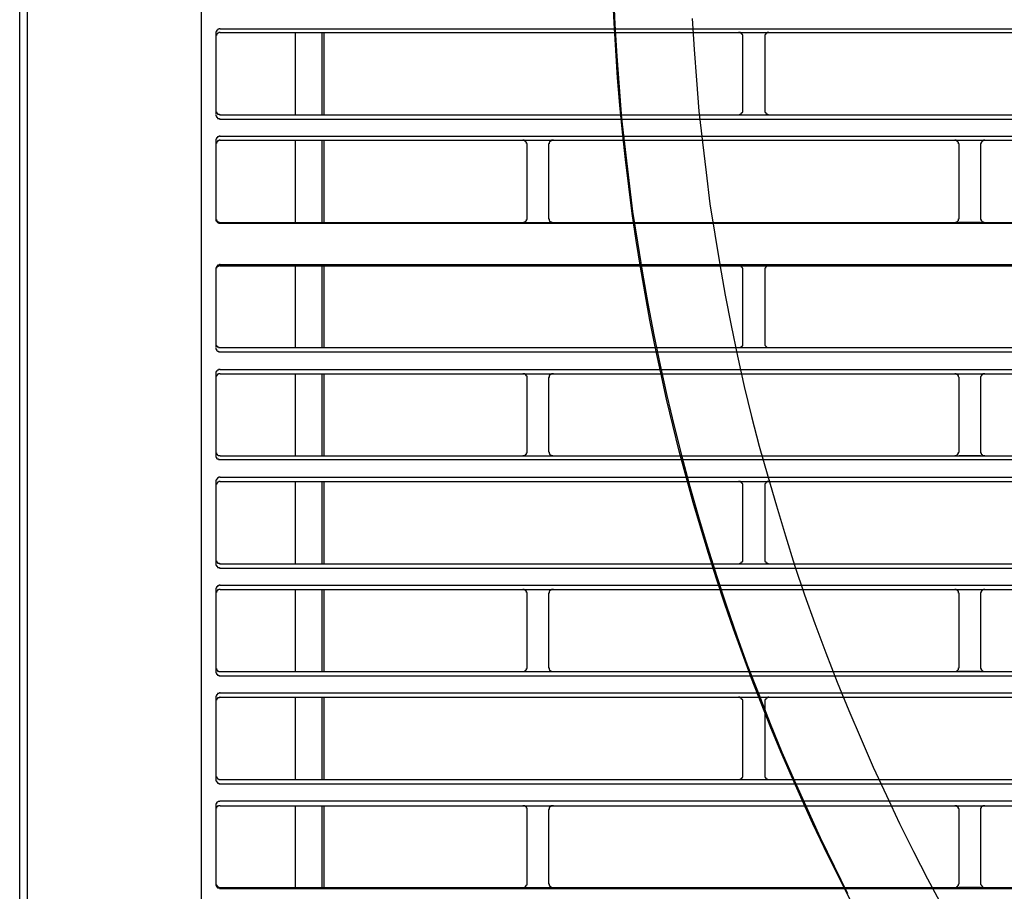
# Model space of a CAD drawing. Header units: millimetres. Extents: x 50532 to 99257, y 49161 to 61325.
# Tile 117 of 256: x 76283 to 76324, y 51574 to 51610. Entities that reach past the tile are written whole.
import ezdxf

# ---------------------------------------------------------------- set-up
doc = ezdxf.new("R2010")
doc.units = ezdxf.units.MM
doc.layers.add('AQUAREA', color=7, linetype='Continuous')

# ---------------------------------------------------------------- blocks, each defined once
blk = doc.blocks.new('SPLIT')
at = {"layer": 'AQUAREA'}
blk.add_line((24285.55, -308.28), (24285.55, -1597.64), dxfattribs=at)
for points in [[(24287.87, -305.76), (24287.87, -306.54), (24286.4, -308.42), (24286.4, -1597.64)], [(24306.42, -989.12), (24306.42, -1542.75)], [(24353.8, -1275.35), (24353.95, -1278.92), (24354.15, -1282.56), (24354.44, -1286.13), (24354.72, -1289.7), (24355.14, -1293.27), (24355.55, -1296.84), (24355.98, -1300.41), (24356.54, -1303.91), (24357.1, -1307.48), (24357.73, -1310.98), (24358.43, -1314.55), (24359.13, -1318.05), (24359.9, -1321.55), (24360.74, -1325.05), (24361.65, -1328.55), (24362.55, -1331.98), (24363.54, -1335.48), (24364.59, -1338.91), (24365.64, -1342.34), (24366.75, -1345.7), (24367.95, -1349.13), (24369.14, -1352.49), (24370.47, -1355.85), (24371.8, -1359.21), (24373.13, -1362.5), (24374.6, -1365.79), (24376.07, -1369.08), (24377.54, -1372.3), (24379.15, -1375.59), (24380.69, -1378.74)], [(24362.84, -1278.22), (24363.05, -1281.79), (24363.33, -1285.29), (24363.6, -1288.86), (24364.03, -1292.43), (24364.45, -1295.93), (24364.87, -1299.5), (24365.43, -1303), (24365.99, -1306.5), (24366.62, -1310), (24367.32, -1313.5), (24368.02, -1317), (24368.79, -1320.5), (24369.63, -1323.93), (24370.54, -1327.36), (24371.52, -1330.79), (24372.5, -1334.22), (24373.55, -1337.65), (24374.6, -1341.01), (24375.72, -1344.44), (24376.9, -1347.73), (24378.17, -1351.09), (24379.5, -1354.45), (24380.83, -1357.74), (24382.23, -1361.03), (24383.63, -1364.25), (24385.17, -1367.47), (24386.64, -1370.69), (24388.25, -1373.91), (24389.85, -1377.06), (24391.54, -1380.21)], [(24308.59, -1279.41), (24308.59, -1279.41), (24308.52, -1279.41), (24308.45, -1279.41), (24308.38, -1279.48), (24308.3, -1279.48), (24308.3, -1279.55), (24308.24, -1279.55), (24308.24, -1279.62), (24308.17, -1279.62), (24308.17, -1279.69), (24308.17, -1279.76), (24308.1, -1279.76), (24308.1, -1279.83), (24308.1, -1279.9)], [(24308.59, -1279.41), (24877.69, -1279.41)], [(24308.59, -1279.83), (24308.59, -1279.83), (24308.52, -1279.83), (24308.45, -1279.83), (24308.38, -1279.9), (24308.3, -1279.9), (24308.3, -1279.97), (24308.24, -1279.97), (24308.24, -1280.04), (24308.17, -1280.04), (24308.17, -1280.11), (24308.17, -1280.18), (24308.1, -1280.18), (24308.1, -1280.25), (24308.1, -1280.32)], [(24308.1, -1279.9), (24308.1, -1289.21)], [(24308.59, -1279.83), (24877.69, -1279.83)], [(24317.2, -1279.83), (24317.2, -1289.28)], [(24320.28, -1279.83), (24320.28, -1289.28)], [(24320.49, -1279.83), (24320.49, -1289.28)], [(24368.65, -1280.32), (24368.65, -1280.32), (24368.65, -1280.25), (24368.65, -1280.18), (24368.65, -1280.11), (24368.58, -1280.11), (24368.58, -1280.04), (24368.58, -1279.97), (24368.5, -1279.97), (24368.5, -1279.9), (24368.44, -1279.9), (24368.37, -1279.9), (24368.37, -1279.83), (24368.3, -1279.83), (24368.23, -1279.83), (24368.15, -1279.83)], [(24368.65, -1288.79), (24368.65, -1280.32)], [(24371.65, -1279.83), (24371.65, -1279.83), (24371.59, -1279.83), (24371.52, -1279.83), (24371.45, -1279.83), (24371.45, -1279.9), (24371.38, -1279.9), (24371.3, -1279.97), (24371.24, -1279.97), (24371.24, -1280.04), (24371.24, -1280.11), (24371.17, -1280.11), (24371.17, -1280.18), (24371.17, -1280.25), (24371.17, -1280.32)], [(24371.17, -1280.32), (24371.17, -1288.79)], [(24308.1, -1288.79), (24308.1, -1288.79), (24308.1, -1288.86), (24308.1, -1288.93), (24308.17, -1288.93), (24308.17, -1289), (24308.17, -1289.07), (24308.24, -1289.07), (24308.24, -1289.14), (24308.3, -1289.14), (24308.3, -1289.21), (24308.38, -1289.21), (24308.45, -1289.21), (24308.52, -1289.21), (24308.52, -1289.28), (24308.59, -1289.28)], [(24308.1, -1289.28), (24308.1, -1289.28), (24308.1, -1289.35), (24308.1, -1289.42), (24308.17, -1289.42), (24308.17, -1289.49), (24308.17, -1289.56), (24308.24, -1289.56), (24308.24, -1289.63), (24308.3, -1289.63), (24308.3, -1289.7), (24308.38, -1289.7), (24308.45, -1289.7), (24308.52, -1289.7), (24308.52, -1289.77), (24308.59, -1289.77)], [(24308.59, -1289.28), (24877.69, -1289.28)], [(24368.15, -1289.28), (24368.15, -1289.28), (24368.23, -1289.28), (24368.3, -1289.28), (24368.3, -1289.21), (24368.37, -1289.21), (24368.44, -1289.21), (24368.44, -1289.14), (24368.5, -1289.14), (24368.5, -1289.07), (24368.58, -1289.07), (24368.58, -1289), (24368.65, -1289), (24368.65, -1288.93), (24368.65, -1288.86), (24368.65, -1288.79)], [(24371.17, -1288.79), (24371.17, -1288.79), (24371.17, -1288.86), (24371.17, -1288.93), (24371.17, -1289), (24371.24, -1289), (24371.24, -1289.07), (24371.3, -1289.07), (24371.3, -1289.14), (24371.38, -1289.14), (24371.38, -1289.21), (24371.45, -1289.21), (24371.52, -1289.21), (24371.52, -1289.28), (24371.59, -1289.28), (24371.65, -1289.28)], [(24308.59, -1289.77), (24877.69, -1289.77)], [(24308.59, -1291.73), (24308.59, -1291.73), (24308.52, -1291.73), (24308.45, -1291.73), (24308.45, -1291.8), (24308.38, -1291.8), (24308.3, -1291.8), (24308.3, -1291.87), (24308.24, -1291.87), (24308.24, -1291.94), (24308.17, -1291.94), (24308.17, -1292.01), (24308.17, -1292.08), (24308.1, -1292.08), (24308.1, -1292.15), (24308.1, -1292.22)], [(24308.59, -1291.73), (24877.69, -1291.73)], [(24308.1, -1292.22), (24308.1, -1301.25)], [(24308.59, -1292.22), (24308.59, -1292.22), (24308.52, -1292.22), (24308.45, -1292.22), (24308.45, -1292.29), (24308.38, -1292.29), (24308.3, -1292.29), (24308.3, -1292.36), (24308.24, -1292.36), (24308.24, -1292.43), (24308.17, -1292.43), (24308.17, -1292.5), (24308.17, -1292.57), (24308.1, -1292.57), (24308.1, -1292.64), (24308.1, -1292.71)], [(24308.59, -1292.22), (24877.69, -1292.22)], [(24317.2, -1292.22), (24317.2, -1301.67)], [(24320.28, -1292.22), (24320.28, -1301.67)], [(24320.49, -1292.22), (24320.49, -1301.67)], [(24343.87, -1292.71), (24343.87, -1292.71), (24343.87, -1292.64), (24343.87, -1292.57), (24343.8, -1292.57), (24343.8, -1292.5), (24343.8, -1292.43), (24343.73, -1292.43), (24343.73, -1292.36), (24343.65, -1292.36), (24343.65, -1292.29), (24343.59, -1292.29), (24343.52, -1292.29), (24343.52, -1292.22), (24343.45, -1292.22), (24343.38, -1292.22)], [(24343.87, -1301.18), (24343.87, -1292.71)], [(24346.88, -1292.22), (24346.8, -1292.22), (24346.74, -1292.22), (24346.67, -1292.22), (24346.67, -1292.29), (24346.6, -1292.29), (24346.53, -1292.29), (24346.53, -1292.36), (24346.45, -1292.36), (24346.45, -1292.43), (24346.39, -1292.5), (24346.39, -1292.57), (24346.39, -1292.64), (24346.32, -1292.64), (24346.32, -1292.71)], [(24346.32, -1292.71), (24346.32, -1301.18)], [(24393.5, -1292.71), (24393.5, -1292.71), (24393.5, -1292.64), (24393.43, -1292.64), (24393.43, -1292.57), (24393.43, -1292.5), (24393.43, -1292.43), (24393.35, -1292.43), (24393.35, -1292.36), (24393.29, -1292.36), (24393.29, -1292.29), (24393.22, -1292.29), (24393.15, -1292.29), (24393.15, -1292.22), (24393.08, -1292.22), (24393, -1292.22)], [(24393.5, -1292.22), (24395.95, -1292.22)], [(24393.5, -1301.18), (24393.5, -1292.71)], [(24396.44, -1292.22), (24396.44, -1292.22), (24396.37, -1292.22), (24396.3, -1292.22), (24396.3, -1292.29), (24396.23, -1292.29), (24396.15, -1292.29), (24396.15, -1292.36), (24396.09, -1292.36), (24396.09, -1292.43), (24396.02, -1292.43), (24396.02, -1292.5), (24396.02, -1292.57), (24395.95, -1292.57), (24395.95, -1292.64), (24395.95, -1292.71)], [(24395.95, -1292.71), (24395.95, -1301.18)], [(24308.1, -1301.18), (24308.1, -1301.18), (24308.1, -1301.25), (24308.1, -1301.32), (24308.17, -1301.32), (24308.17, -1301.39), (24308.17, -1301.46), (24308.24, -1301.46), (24308.24, -1301.53), (24308.3, -1301.53), (24308.3, -1301.6), (24308.38, -1301.6), (24308.45, -1301.6), (24308.45, -1301.67), (24308.52, -1301.67), (24308.59, -1301.67)], [(24308.1, -1301.25), (24308.1, -1301.25), (24308.1, -1301.32), (24308.1, -1301.39), (24308.1, -1301.46), (24308.17, -1301.46), (24308.17, -1301.53), (24308.24, -1301.6), (24308.3, -1301.67), (24308.38, -1301.67), (24308.38, -1301.74), (24308.45, -1301.74), (24308.52, -1301.74), (24308.59, -1301.74)], [(24308.59, -1301.67), (24877.69, -1301.67)], [(24308.59, -1301.74), (24877.69, -1301.74)], [(24343.38, -1301.67), (24343.38, -1301.67), (24343.45, -1301.67), (24343.52, -1301.67), (24343.52, -1301.6), (24343.59, -1301.6), (24343.65, -1301.6), (24343.65, -1301.53), (24343.73, -1301.53), (24343.73, -1301.46), (24343.8, -1301.46), (24343.8, -1301.39), (24343.8, -1301.32), (24343.87, -1301.32), (24343.87, -1301.25), (24343.87, -1301.18)], [(24346.32, -1301.18), (24346.32, -1301.18), (24346.32, -1301.25), (24346.39, -1301.25), (24346.39, -1301.32), (24346.39, -1301.39), (24346.45, -1301.46), (24346.45, -1301.53), (24346.53, -1301.53), (24346.53, -1301.6), (24346.6, -1301.6), (24346.67, -1301.6), (24346.67, -1301.67), (24346.74, -1301.67), (24346.8, -1301.67), (24346.88, -1301.67)], [(24393, -1301.67), (24393, -1301.67), (24393.08, -1301.67), (24393.15, -1301.67), (24393.15, -1301.6), (24393.22, -1301.6), (24393.29, -1301.6), (24393.29, -1301.53), (24393.35, -1301.53), (24393.35, -1301.46), (24393.43, -1301.46), (24393.43, -1301.39), (24393.43, -1301.32), (24393.43, -1301.25), (24393.5, -1301.25), (24393.5, -1301.18)], [(24395.95, -1301.67), (24393.5, -1301.67)], [(24395.95, -1301.18), (24395.95, -1301.18), (24395.95, -1301.25), (24395.95, -1301.32), (24396.02, -1301.32), (24396.02, -1301.39), (24396.02, -1301.46), (24396.09, -1301.46), (24396.09, -1301.53), (24396.15, -1301.53), (24396.15, -1301.6), (24396.23, -1301.6), (24396.3, -1301.6), (24396.3, -1301.67), (24396.37, -1301.67), (24396.44, -1301.67)], [(24308.59, -1306.5), (24308.59, -1306.5), (24308.52, -1306.5), (24308.45, -1306.57), (24308.38, -1306.57), (24308.3, -1306.57), (24308.3, -1306.64), (24308.24, -1306.64), (24308.24, -1306.71), (24308.17, -1306.71), (24308.17, -1306.78), (24308.17, -1306.85), (24308.1, -1306.85), (24308.1, -1306.92), (24308.1, -1306.99)], [(24308.59, -1306.64), (24308.59, -1306.64), (24308.52, -1306.64), (24308.45, -1306.64), (24308.38, -1306.64), (24308.38, -1306.71), (24308.3, -1306.71), (24308.24, -1306.71), (24308.24, -1306.78), (24308.17, -1306.78), (24308.17, -1306.85), (24308.17, -1306.92), (24308.1, -1306.92), (24308.1, -1306.99), (24308.1, -1307.06), (24308.1, -1307.13)], [(24308.59, -1306.5), (24877.69, -1306.5)], [(24308.59, -1306.64), (24877.69, -1306.64)], [(24317.2, -1306.64), (24317.2, -1316.02)], [(24320.28, -1306.64), (24320.28, -1316.02)], [(24320.49, -1306.64), (24320.49, -1316.02)], [(24368.65, -1307.13), (24368.65, -1307.13), (24368.65, -1307.06), (24368.65, -1306.99), (24368.65, -1306.92), (24368.58, -1306.85), (24368.58, -1306.78), (24368.5, -1306.78), (24368.5, -1306.71), (24368.44, -1306.71), (24368.37, -1306.64), (24368.3, -1306.64), (24368.23, -1306.64), (24368.15, -1306.64)], [(24371.65, -1306.64), (24371.65, -1306.64), (24371.59, -1306.64), (24371.52, -1306.64), (24371.45, -1306.64), (24371.38, -1306.71), (24371.3, -1306.71), (24371.3, -1306.78), (24371.24, -1306.78), (24371.24, -1306.85), (24371.24, -1306.92), (24371.17, -1306.92), (24371.17, -1306.99), (24371.17, -1307.06), (24371.17, -1307.13)], [(24308.1, -1306.99), (24308.1, -1315.95)], [(24368.65, -1315.53), (24368.65, -1307.13)], [(24371.17, -1307.13), (24371.17, -1315.53)], [(24308.1, -1315.53), (24308.1, -1315.53), (24308.1, -1315.6), (24308.1, -1315.67), (24308.1, -1315.74), (24308.17, -1315.74), (24308.17, -1315.81), (24308.17, -1315.88), (24308.24, -1315.88), (24308.24, -1315.95), (24308.3, -1315.95), (24308.38, -1315.95), (24308.38, -1316.02), (24308.45, -1316.02), (24308.52, -1316.02), (24308.59, -1316.02)], [(24368.15, -1316.02), (24368.15, -1316.02), (24368.23, -1316.02), (24368.3, -1316.02), (24368.37, -1316.02), (24368.44, -1315.95), (24368.5, -1315.95), (24368.5, -1315.88), (24368.58, -1315.88), (24368.58, -1315.81), (24368.65, -1315.81), (24368.65, -1315.74), (24368.65, -1315.67), (24368.65, -1315.6), (24368.65, -1315.53)], [(24371.17, -1315.53), (24371.17, -1315.53), (24371.17, -1315.6), (24371.17, -1315.67), (24371.17, -1315.74), (24371.24, -1315.81), (24371.24, -1315.88), (24371.3, -1315.88), (24371.3, -1315.95), (24371.38, -1315.95), (24371.45, -1316.02), (24371.52, -1316.02), (24371.59, -1316.02), (24371.65, -1316.02)], [(24308.1, -1316.02), (24308.1, -1316.02), (24308.1, -1316.09), (24308.1, -1316.16), (24308.1, -1316.23), (24308.17, -1316.23), (24308.17, -1316.3), (24308.17, -1316.37), (24308.24, -1316.37), (24308.3, -1316.44), (24308.38, -1316.44), (24308.38, -1316.51), (24308.45, -1316.51), (24308.52, -1316.51), (24308.59, -1316.51)], [(24308.59, -1316.02), (24877.69, -1316.02)], [(24308.59, -1316.51), (24877.69, -1316.51)], [(24308.59, -1318.54), (24308.59, -1318.54), (24308.52, -1318.54), (24308.45, -1318.54), (24308.38, -1318.54), (24308.38, -1318.61), (24308.3, -1318.61), (24308.3, -1318.68), (24308.24, -1318.68), (24308.17, -1318.75), (24308.17, -1318.82), (24308.1, -1318.82), (24308.1, -1318.89), (24308.1, -1318.96), (24308.1, -1319.03)], [(24308.1, -1319.03), (24308.1, -1328.48)], [(24308.59, -1319.03), (24308.59, -1319.03), (24308.52, -1319.03), (24308.45, -1319.03), (24308.38, -1319.03), (24308.38, -1319.1), (24308.3, -1319.1), (24308.3, -1319.17), (24308.24, -1319.17), (24308.24, -1319.24), (24308.17, -1319.24), (24308.17, -1319.31), (24308.1, -1319.38), (24308.1, -1319.45), (24308.1, -1319.52)], [(24308.1, -1319.1), (24308.1, -1328.34)], [(24308.59, -1318.54), (24877.69, -1318.54)], [(24308.59, -1319.03), (24877.69, -1319.03)], [(24317.2, -1319.03), (24317.2, -1328.48)], [(24320.28, -1319.03), (24320.28, -1328.48)], [(24320.49, -1319.03), (24320.49, -1328.48)], [(24343.87, -1319.52), (24343.87, -1319.52), (24343.87, -1319.45), (24343.87, -1319.38), (24343.87, -1319.31), (24343.8, -1319.31), (24343.8, -1319.24), (24343.73, -1319.24), (24343.73, -1319.17), (24343.65, -1319.1), (24343.59, -1319.1), (24343.59, -1319.03), (24343.52, -1319.03), (24343.45, -1319.03), (24343.38, -1319.03)], [(24346.88, -1319.03), (24346.8, -1319.03), (24346.74, -1319.03), (24346.67, -1319.03), (24346.6, -1319.1), (24346.53, -1319.1), (24346.53, -1319.17), (24346.45, -1319.17), (24346.45, -1319.24), (24346.39, -1319.24), (24346.39, -1319.31), (24346.39, -1319.38), (24346.39, -1319.45), (24346.32, -1319.45), (24346.32, -1319.52)], [(24393.5, -1319.52), (24393.5, -1319.52), (24393.5, -1319.45), (24393.43, -1319.38), (24393.43, -1319.31), (24393.43, -1319.24), (24393.35, -1319.24), (24393.35, -1319.17), (24393.29, -1319.17), (24393.29, -1319.1), (24393.22, -1319.1), (24393.15, -1319.03), (24393.08, -1319.03), (24393, -1319.03)], [(24393.5, -1319.03), (24395.95, -1319.03)], [(24396.44, -1319.03), (24396.44, -1319.03), (24396.37, -1319.03), (24396.3, -1319.03), (24396.23, -1319.03), (24396.23, -1319.1), (24396.15, -1319.1), (24396.15, -1319.17), (24396.09, -1319.17), (24396.09, -1319.24), (24396.02, -1319.24), (24396.02, -1319.31), (24395.95, -1319.38), (24395.95, -1319.45), (24395.95, -1319.52)], [(24343.87, -1327.92), (24343.87, -1319.52)], [(24346.32, -1319.52), (24346.32, -1327.92)], [(24393.5, -1327.92), (24393.5, -1319.52)], [(24395.95, -1319.52), (24395.95, -1327.92)], [(24308.1, -1327.92), (24308.1, -1327.99), (24308.1, -1328.06), (24308.1, -1328.13), (24308.17, -1328.13), (24308.17, -1328.2), (24308.17, -1328.27), (24308.24, -1328.27), (24308.24, -1328.34), (24308.3, -1328.34), (24308.38, -1328.41), (24308.45, -1328.41), (24308.52, -1328.41), (24308.59, -1328.41), (24308.59, -1328.48)], [(24343.38, -1328.48), (24343.38, -1328.48), (24343.38, -1328.41), (24343.45, -1328.41), (24343.52, -1328.41), (24343.59, -1328.41), (24343.65, -1328.41), (24343.65, -1328.34), (24343.73, -1328.34), (24343.73, -1328.27), (24343.8, -1328.27), (24343.8, -1328.2), (24343.8, -1328.13), (24343.87, -1328.13), (24343.87, -1328.06), (24343.87, -1327.99), (24343.87, -1327.92)], [(24346.32, -1327.92), (24346.32, -1327.99), (24346.39, -1328.06), (24346.39, -1328.13), (24346.39, -1328.2), (24346.45, -1328.2), (24346.45, -1328.27), (24346.53, -1328.34), (24346.6, -1328.34), (24346.6, -1328.41), (24346.67, -1328.41), (24346.74, -1328.41), (24346.8, -1328.41), (24346.8, -1328.48), (24346.88, -1328.48)], [(24393, -1328.48), (24393, -1328.48), (24393, -1328.41), (24393.08, -1328.41), (24393.15, -1328.41), (24393.22, -1328.41), (24393.22, -1328.34), (24393.29, -1328.34), (24393.35, -1328.27), (24393.35, -1328.2), (24393.43, -1328.2), (24393.43, -1328.13), (24393.43, -1328.06), (24393.5, -1328.06), (24393.5, -1327.99), (24393.5, -1327.92)], [(24395.95, -1327.92), (24395.95, -1327.99), (24395.95, -1328.06), (24395.95, -1328.13), (24396.02, -1328.13), (24396.02, -1328.2), (24396.02, -1328.27), (24396.09, -1328.27), (24396.09, -1328.34), (24396.15, -1328.34), (24396.23, -1328.41), (24396.3, -1328.41), (24396.37, -1328.41), (24396.44, -1328.41), (24396.44, -1328.48)], [(24308.1, -1328.41), (24308.1, -1328.48), (24308.1, -1328.55), (24308.1, -1328.62), (24308.17, -1328.62), (24308.17, -1328.69), (24308.17, -1328.76), (24308.24, -1328.76), (24308.24, -1328.83), (24308.3, -1328.83), (24308.38, -1328.83), (24308.38, -1328.9), (24308.45, -1328.9), (24308.52, -1328.9), (24308.59, -1328.9)], [(24308.59, -1328.48), (24877.69, -1328.48)], [(24308.59, -1328.9), (24877.69, -1328.9)], [(24395.95, -1328.48), (24393.5, -1328.48)], [(24308.59, -1330.93), (24308.59, -1330.93), (24308.52, -1330.93), (24308.45, -1330.93), (24308.38, -1330.93), (24308.38, -1331), (24308.3, -1331), (24308.3, -1331.07), (24308.24, -1331.07), (24308.24, -1331.14), (24308.17, -1331.14), (24308.17, -1331.21), (24308.17, -1331.28), (24308.1, -1331.28), (24308.1, -1331.35), (24308.1, -1331.42)], [(24308.1, -1331.42), (24308.1, -1340.87)], [(24308.59, -1331.42), (24308.59, -1331.42), (24308.52, -1331.42), (24308.45, -1331.42), (24308.38, -1331.49), (24308.3, -1331.49), (24308.3, -1331.56), (24308.24, -1331.56), (24308.24, -1331.63), (24308.17, -1331.63), (24308.17, -1331.7), (24308.17, -1331.77), (24308.1, -1331.77), (24308.1, -1331.84), (24308.1, -1331.91)], [(24308.1, -1331.49), (24308.1, -1340.8)], [(24308.59, -1330.93), (24877.69, -1330.93)], [(24308.59, -1331.42), (24877.69, -1331.42)], [(24317.2, -1331.42), (24317.2, -1340.87)], [(24320.28, -1331.42), (24320.28, -1340.87)], [(24320.49, -1331.42), (24320.49, -1340.87)], [(24368.65, -1331.91), (24368.65, -1331.91), (24368.65, -1331.84), (24368.65, -1331.77), (24368.65, -1331.7), (24368.58, -1331.7), (24368.58, -1331.63), (24368.58, -1331.56), (24368.5, -1331.56), (24368.5, -1331.49), (24368.44, -1331.49), (24368.37, -1331.49), (24368.37, -1331.42), (24368.3, -1331.42), (24368.23, -1331.42), (24368.15, -1331.42)], [(24371.65, -1331.42), (24371.65, -1331.42), (24371.59, -1331.42), (24371.52, -1331.42), (24371.45, -1331.42), (24371.45, -1331.49), (24371.38, -1331.49), (24371.3, -1331.56), (24371.24, -1331.63), (24371.24, -1331.7), (24371.17, -1331.7), (24371.17, -1331.77), (24371.17, -1331.84), (24371.17, -1331.91)], [(24368.65, -1340.38), (24368.65, -1331.91)], [(24371.17, -1331.91), (24371.17, -1340.38)], [(24308.1, -1340.38), (24308.1, -1340.38), (24308.1, -1340.45), (24308.1, -1340.52), (24308.17, -1340.52), (24308.17, -1340.59), (24308.17, -1340.66), (24308.24, -1340.66), (24308.24, -1340.73), (24308.3, -1340.73), (24308.3, -1340.8), (24308.38, -1340.8), (24308.45, -1340.8), (24308.52, -1340.8), (24308.52, -1340.87), (24308.59, -1340.87)], [(24368.15, -1340.87), (24368.15, -1340.87), (24368.23, -1340.87), (24368.3, -1340.87), (24368.3, -1340.8), (24368.37, -1340.8), (24368.44, -1340.8), (24368.44, -1340.73), (24368.5, -1340.73), (24368.5, -1340.66), (24368.58, -1340.66), (24368.58, -1340.59), (24368.65, -1340.59), (24368.65, -1340.52), (24368.65, -1340.45), (24368.65, -1340.38)], [(24371.17, -1340.38), (24371.17, -1340.38), (24371.17, -1340.45), (24371.17, -1340.52), (24371.17, -1340.59), (24371.24, -1340.59), (24371.24, -1340.66), (24371.3, -1340.66), (24371.3, -1340.73), (24371.38, -1340.73), (24371.38, -1340.8), (24371.45, -1340.8), (24371.52, -1340.8), (24371.52, -1340.87), (24371.59, -1340.87), (24371.65, -1340.87)], [(24308.1, -1340.87), (24308.1, -1340.87), (24308.1, -1340.94), (24308.1, -1341.01), (24308.17, -1341.01), (24308.17, -1341.08), (24308.17, -1341.15), (24308.24, -1341.15), (24308.24, -1341.22), (24308.3, -1341.22), (24308.3, -1341.29), (24308.38, -1341.29), (24308.45, -1341.29), (24308.52, -1341.29), (24308.52, -1341.36), (24308.59, -1341.36)], [(24308.59, -1340.87), (24877.69, -1340.87)], [(24308.59, -1341.36), (24877.69, -1341.36)], [(24308.59, -1343.32), (24308.59, -1343.32), (24308.52, -1343.32), (24308.45, -1343.32), (24308.45, -1343.39), (24308.38, -1343.39), (24308.3, -1343.39), (24308.3, -1343.46), (24308.24, -1343.46), (24308.24, -1343.53), (24308.17, -1343.53), (24308.17, -1343.6), (24308.17, -1343.67), (24308.1, -1343.67), (24308.1, -1343.74), (24308.1, -1343.81)], [(24308.1, -1343.81), (24308.1, -1353.26)], [(24308.59, -1343.81), (24308.59, -1343.81), (24308.52, -1343.81), (24308.45, -1343.81), (24308.45, -1343.88), (24308.38, -1343.88), (24308.3, -1343.88), (24308.3, -1343.95), (24308.24, -1343.95), (24308.24, -1344.02), (24308.17, -1344.02), (24308.17, -1344.09), (24308.17, -1344.16), (24308.1, -1344.16), (24308.1, -1344.23), (24308.1, -1344.3)], [(24308.1, -1343.88), (24308.1, -1353.19)], [(24308.59, -1343.32), (24877.69, -1343.32)], [(24308.59, -1343.81), (24877.69, -1343.81)], [(24317.2, -1343.81), (24317.2, -1353.26)], [(24320.28, -1343.81), (24320.28, -1353.26)], [(24320.49, -1343.81), (24320.49, -1353.26)], [(24343.87, -1344.3), (24343.87, -1344.3), (24343.87, -1344.23), (24343.87, -1344.16), (24343.8, -1344.16), (24343.8, -1344.09), (24343.8, -1344.02), (24343.73, -1344.02), (24343.73, -1343.95), (24343.65, -1343.95), (24343.65, -1343.88), (24343.59, -1343.88), (24343.52, -1343.88), (24343.52, -1343.81), (24343.45, -1343.81), (24343.38, -1343.81)], [(24346.88, -1343.81), (24346.8, -1343.81), (24346.74, -1343.81), (24346.67, -1343.81), (24346.67, -1343.88), (24346.6, -1343.88), (24346.53, -1343.88), (24346.53, -1343.95), (24346.45, -1343.95), (24346.45, -1344.02), (24346.39, -1344.09), (24346.39, -1344.16), (24346.39, -1344.23), (24346.32, -1344.23), (24346.32, -1344.3)], [(24393.5, -1344.3), (24393.5, -1344.3), (24393.5, -1344.23), (24393.43, -1344.23), (24393.43, -1344.16), (24393.43, -1344.09), (24393.43, -1344.02), (24393.35, -1344.02), (24393.35, -1343.95), (24393.29, -1343.95), (24393.29, -1343.88), (24393.22, -1343.88), (24393.15, -1343.88), (24393.15, -1343.81), (24393.08, -1343.81), (24393, -1343.81)], [(24393.5, -1343.81), (24395.95, -1343.81)], [(24396.44, -1343.81), (24396.44, -1343.81), (24396.37, -1343.81), (24396.3, -1343.81), (24396.3, -1343.88), (24396.23, -1343.88), (24396.15, -1343.88), (24396.15, -1343.95), (24396.09, -1343.95), (24396.09, -1344.02), (24396.02, -1344.02), (24396.02, -1344.09), (24396.02, -1344.16), (24395.95, -1344.16), (24395.95, -1344.23), (24395.95, -1344.3)], [(24343.87, -1352.77), (24343.87, -1344.3)], [(24346.32, -1344.3), (24346.32, -1352.77)], [(24393.5, -1352.77), (24393.5, -1344.3)], [(24395.95, -1344.3), (24395.95, -1352.77)], [(24308.1, -1352.77), (24308.1, -1352.77), (24308.1, -1352.84), (24308.1, -1352.91), (24308.17, -1352.91), (24308.17, -1352.98), (24308.17, -1353.05), (24308.24, -1353.05), (24308.24, -1353.12), (24308.3, -1353.12), (24308.3, -1353.19), (24308.38, -1353.19), (24308.45, -1353.19), (24308.45, -1353.26), (24308.52, -1353.26), (24308.59, -1353.26)], [(24343.38, -1353.26), (24343.38, -1353.26), (24343.45, -1353.26), (24343.52, -1353.26), (24343.52, -1353.19), (24343.59, -1353.19), (24343.65, -1353.19), (24343.65, -1353.12), (24343.73, -1353.12), (24343.73, -1353.05), (24343.8, -1353.05), (24343.8, -1352.98), (24343.8, -1352.91), (24343.87, -1352.91), (24343.87, -1352.84), (24343.87, -1352.77)], [(24346.32, -1352.77), (24346.32, -1352.77), (24346.32, -1352.84), (24346.39, -1352.84), (24346.39, -1352.91), (24346.39, -1352.98), (24346.45, -1353.05), (24346.45, -1353.12), (24346.53, -1353.12), (24346.53, -1353.19), (24346.6, -1353.19), (24346.67, -1353.19), (24346.67, -1353.26), (24346.74, -1353.26), (24346.8, -1353.26), (24346.88, -1353.26)], [(24393, -1353.26), (24393, -1353.26), (24393.08, -1353.26), (24393.15, -1353.26), (24393.15, -1353.19), (24393.22, -1353.19), (24393.29, -1353.19), (24393.29, -1353.12), (24393.35, -1353.12), (24393.35, -1353.05), (24393.43, -1353.05), (24393.43, -1352.98), (24393.43, -1352.91), (24393.43, -1352.84), (24393.5, -1352.84), (24393.5, -1352.77)], [(24395.95, -1352.77), (24395.95, -1352.77), (24395.95, -1352.84), (24395.95, -1352.91), (24396.02, -1352.91), (24396.02, -1352.98), (24396.02, -1353.05), (24396.09, -1353.05), (24396.09, -1353.12), (24396.15, -1353.12), (24396.15, -1353.19), (24396.23, -1353.19), (24396.3, -1353.19), (24396.3, -1353.26), (24396.37, -1353.26), (24396.44, -1353.26)], [(24308.1, -1353.26), (24308.1, -1353.26), (24308.1, -1353.33), (24308.1, -1353.4), (24308.17, -1353.4), (24308.17, -1353.47), (24308.17, -1353.54), (24308.24, -1353.54), (24308.24, -1353.61), (24308.3, -1353.61), (24308.3, -1353.68), (24308.38, -1353.68), (24308.45, -1353.68), (24308.45, -1353.75), (24308.52, -1353.75), (24308.59, -1353.75)], [(24308.59, -1353.26), (24877.69, -1353.26)], [(24308.59, -1353.75), (24877.69, -1353.75)], [(24395.95, -1353.26), (24393.5, -1353.26)], [(24308.59, -1355.71), (24308.59, -1355.71), (24308.52, -1355.71), (24308.45, -1355.78), (24308.38, -1355.78), (24308.3, -1355.78), (24308.3, -1355.85), (24308.24, -1355.85), (24308.24, -1355.92), (24308.17, -1355.92), (24308.17, -1355.99), (24308.17, -1356.06), (24308.1, -1356.06), (24308.1, -1356.13), (24308.1, -1356.2)], [(24308.1, -1356.2), (24308.1, -1365.65)], [(24308.59, -1356.2), (24308.59, -1356.2), (24308.52, -1356.2), (24308.52, -1356.27), (24308.45, -1356.27), (24308.38, -1356.27), (24308.3, -1356.27), (24308.3, -1356.34), (24308.24, -1356.34), (24308.24, -1356.41), (24308.17, -1356.41), (24308.17, -1356.48), (24308.17, -1356.55), (24308.1, -1356.55), (24308.1, -1356.62), (24308.1, -1356.69)], [(24308.1, -1356.27), (24308.1, -1365.58)], [(24308.59, -1355.71), (24877.69, -1355.71)], [(24308.59, -1356.2), (24877.69, -1356.2)], [(24317.2, -1356.2), (24317.2, -1365.65)], [(24320.28, -1356.2), (24320.28, -1365.65)], [(24320.49, -1356.2), (24320.49, -1365.65)], [(24368.65, -1356.69), (24368.65, -1356.69), (24368.65, -1356.62), (24368.65, -1356.55), (24368.65, -1356.48), (24368.58, -1356.48), (24368.58, -1356.41), (24368.5, -1356.41), (24368.5, -1356.34), (24368.44, -1356.34), (24368.44, -1356.27), (24368.37, -1356.27), (24368.3, -1356.27), (24368.3, -1356.2), (24368.23, -1356.2), (24368.15, -1356.2)], [(24371.65, -1356.2), (24371.65, -1356.2), (24371.59, -1356.2), (24371.52, -1356.2), (24371.52, -1356.27), (24371.45, -1356.27), (24371.38, -1356.27), (24371.38, -1356.34), (24371.3, -1356.34), (24371.3, -1356.41), (24371.24, -1356.41), (24371.24, -1356.48), (24371.17, -1356.48), (24371.17, -1356.55), (24371.17, -1356.62), (24371.17, -1356.69)], [(24368.65, -1365.16), (24368.65, -1356.69)], [(24371.17, -1356.69), (24371.17, -1365.16)], [(24308.1, -1365.16), (24308.1, -1365.16), (24308.1, -1365.23), (24308.1, -1365.3), (24308.17, -1365.3), (24308.17, -1365.37), (24308.17, -1365.44), (24308.24, -1365.44), (24308.24, -1365.51), (24308.3, -1365.51), (24308.3, -1365.58), (24308.38, -1365.58), (24308.45, -1365.65), (24308.52, -1365.65), (24308.59, -1365.65)], [(24368.15, -1365.65), (24368.15, -1365.65), (24368.23, -1365.65), (24368.3, -1365.65), (24368.37, -1365.65), (24368.37, -1365.58), (24368.44, -1365.58), (24368.5, -1365.58), (24368.5, -1365.51), (24368.58, -1365.51), (24368.58, -1365.44), (24368.58, -1365.37), (24368.65, -1365.37), (24368.65, -1365.3), (24368.65, -1365.23), (24368.65, -1365.16)], [(24371.17, -1365.16), (24371.17, -1365.16), (24371.17, -1365.23), (24371.17, -1365.3), (24371.17, -1365.37), (24371.24, -1365.37), (24371.24, -1365.44), (24371.24, -1365.51), (24371.3, -1365.51), (24371.38, -1365.58), (24371.45, -1365.58), (24371.45, -1365.65), (24371.52, -1365.65), (24371.59, -1365.65), (24371.65, -1365.65)], [(24308.1, -1365.65), (24308.1, -1365.65), (24308.1, -1365.72), (24308.1, -1365.79), (24308.17, -1365.79), (24308.17, -1365.86), (24308.17, -1365.93), (24308.24, -1365.93), (24308.24, -1366), (24308.3, -1366), (24308.3, -1366.07), (24308.38, -1366.07), (24308.45, -1366.07), (24308.45, -1366.14), (24308.52, -1366.14), (24308.59, -1366.14)], [(24308.59, -1365.65), (24877.69, -1365.65)], [(24308.59, -1366.14), (24877.69, -1366.14)], [(24308.59, -1368.1), (24308.59, -1368.1), (24308.52, -1368.17), (24308.45, -1368.17), (24308.38, -1368.17), (24308.3, -1368.24), (24308.24, -1368.24), (24308.24, -1368.31), (24308.17, -1368.31), (24308.17, -1368.38), (24308.17, -1368.45), (24308.1, -1368.45), (24308.1, -1368.52), (24308.1, -1368.59), (24308.1, -1368.66)], [(24308.59, -1368.66), (24308.59, -1368.66), (24308.52, -1368.66), (24308.45, -1368.66), (24308.38, -1368.66), (24308.38, -1368.73), (24308.3, -1368.73), (24308.24, -1368.73), (24308.24, -1368.8), (24308.17, -1368.8), (24308.17, -1368.87), (24308.17, -1368.94), (24308.1, -1368.94), (24308.1, -1369.01), (24308.1, -1369.08), (24308.1, -1369.15)], [(24308.1, -1368.73), (24308.1, -1377.62)], [(24308.59, -1368.1), (24877.69, -1368.1)], [(24308.59, -1368.66), (24877.69, -1368.66)], [(24317.2, -1368.66), (24317.2, -1378.04)], [(24320.28, -1368.66), (24320.28, -1378.04)], [(24320.49, -1368.66), (24320.49, -1378.04)], [(24343.87, -1369.15), (24343.87, -1369.08), (24343.87, -1369.01), (24343.87, -1368.94), (24343.8, -1368.94), (24343.8, -1368.87), (24343.8, -1368.8), (24343.73, -1368.8), (24343.73, -1368.73), (24343.65, -1368.73), (24343.59, -1368.66), (24343.52, -1368.66), (24343.45, -1368.66), (24343.38, -1368.66)], [(24346.88, -1368.66), (24346.8, -1368.66), (24346.74, -1368.66), (24346.67, -1368.66), (24346.6, -1368.66), (24346.6, -1368.73), (24346.53, -1368.73), (24346.53, -1368.8), (24346.45, -1368.8), (24346.45, -1368.87), (24346.39, -1368.87), (24346.39, -1368.94), (24346.39, -1369.01), (24346.39, -1369.08), (24346.32, -1369.08), (24346.32, -1369.15)], [(24393.5, -1369.15), (24393.5, -1369.08), (24393.5, -1369.01), (24393.43, -1369.01), (24393.43, -1368.94), (24393.43, -1368.87), (24393.35, -1368.87), (24393.35, -1368.8), (24393.29, -1368.8), (24393.29, -1368.73), (24393.22, -1368.73), (24393.22, -1368.66), (24393.15, -1368.66), (24393.08, -1368.66), (24393, -1368.66)], [(24393.5, -1368.66), (24395.95, -1368.66)], [(24396.44, -1368.66), (24396.44, -1368.66), (24396.37, -1368.66), (24396.3, -1368.66), (24396.23, -1368.66), (24396.23, -1368.73), (24396.15, -1368.73), (24396.09, -1368.73), (24396.09, -1368.8), (24396.02, -1368.8), (24396.02, -1368.87), (24396.02, -1368.94), (24395.95, -1368.94), (24395.95, -1369.01), (24395.95, -1369.08), (24395.95, -1369.15)], [(24343.87, -1377.55), (24343.87, -1369.15)], [(24346.32, -1369.15), (24346.32, -1377.55)], [(24393.5, -1377.55), (24393.5, -1369.15)], [(24395.95, -1369.15), (24395.95, -1377.55)], [(24308.1, -1377.55), (24308.1, -1377.55), (24308.1, -1377.62), (24308.1, -1377.69), (24308.17, -1377.76), (24308.17, -1377.83), (24308.24, -1377.83), (24308.24, -1377.9), (24308.3, -1377.9), (24308.3, -1377.97), (24308.38, -1377.97), (24308.38, -1378.04), (24308.45, -1378.04), (24308.52, -1378.04), (24308.59, -1378.04)], [(24308.1, -1377.62), (24308.1, -1377.69), (24308.1, -1377.76), (24308.1, -1377.83), (24308.17, -1377.83), (24308.17, -1377.9), (24308.17, -1377.97), (24308.24, -1377.97), (24308.24, -1378.04), (24308.3, -1378.04), (24308.3, -1378.11), (24308.38, -1378.11), (24308.45, -1378.11), (24308.52, -1378.11), (24308.52, -1378.18), (24308.59, -1378.18)], [(24343.38, -1378.04), (24343.38, -1378.04), (24343.45, -1378.04), (24343.52, -1378.04), (24343.59, -1378.04), (24343.59, -1377.97), (24343.65, -1377.97), (24343.73, -1377.9), (24343.73, -1377.83), (24343.8, -1377.83), (24343.8, -1377.76), (24343.87, -1377.76), (24343.87, -1377.69), (24343.87, -1377.62), (24343.87, -1377.55)], [(24346.32, -1377.55), (24346.32, -1377.55), (24346.32, -1377.62), (24346.39, -1377.62), (24346.39, -1377.69), (24346.39, -1377.76), (24346.39, -1377.83), (24346.45, -1377.83), (24346.45, -1377.9), (24346.53, -1377.9), (24346.53, -1377.97), (24346.6, -1377.97), (24346.67, -1378.04), (24346.74, -1378.04), (24346.8, -1378.04), (24346.88, -1378.04)], [(24393, -1378.04), (24393, -1378.04), (24393.08, -1378.04), (24393.15, -1378.04), (24393.22, -1377.97), (24393.29, -1377.97), (24393.29, -1377.9), (24393.35, -1377.9), (24393.35, -1377.83), (24393.43, -1377.83), (24393.43, -1377.76), (24393.43, -1377.69), (24393.5, -1377.62), (24393.5, -1377.55)], [(24395.95, -1377.55), (24395.95, -1377.55), (24395.95, -1377.62), (24395.95, -1377.69), (24396.02, -1377.76), (24396.02, -1377.83), (24396.09, -1377.83), (24396.09, -1377.9), (24396.15, -1377.9), (24396.15, -1377.97), (24396.23, -1377.97), (24396.23, -1378.04), (24396.3, -1378.04), (24396.37, -1378.04), (24396.44, -1378.04)], [(24308.59, -1378.04), (24877.69, -1378.04)], [(24308.59, -1378.18), (24877.69, -1378.18)], [(24395.95, -1378.04), (24393.5, -1378.04)]]:
    blk.add_lwpolyline(points, dxfattribs=at)
blk.add_open_spline([(24849.6, -1265.94), (24849.6, -1128.96), (24738.55, -1017.91), (24601.57, -1017.91), (24464.58, -1017.91), (24353.54, -1128.96), (24353.54, -1265.94), (24353.54, -1402.93), (24464.58, -1513.97), (24601.57, -1513.97), (24738.55, -1513.97), (24849.6, -1402.93), (24849.6, -1265.94)], degree=3, knots=[0, 0, 0, 0, 1, 1, 1, 2, 2, 2, 3, 3, 3, 4, 4, 4, 4], dxfattribs=at)

msp = doc.modelspace()

# ---------------------------------------------------------------- block references
at = {"lineweight": 13, "xscale": 0.3627524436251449, "yscale": 0.3627524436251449, "zscale": 0.3627524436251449}
msp.add_blockref('SPLIT', (67473.663, 52073.924, 0), dxfattribs=at)

doc.saveas('drawing.dxf')
